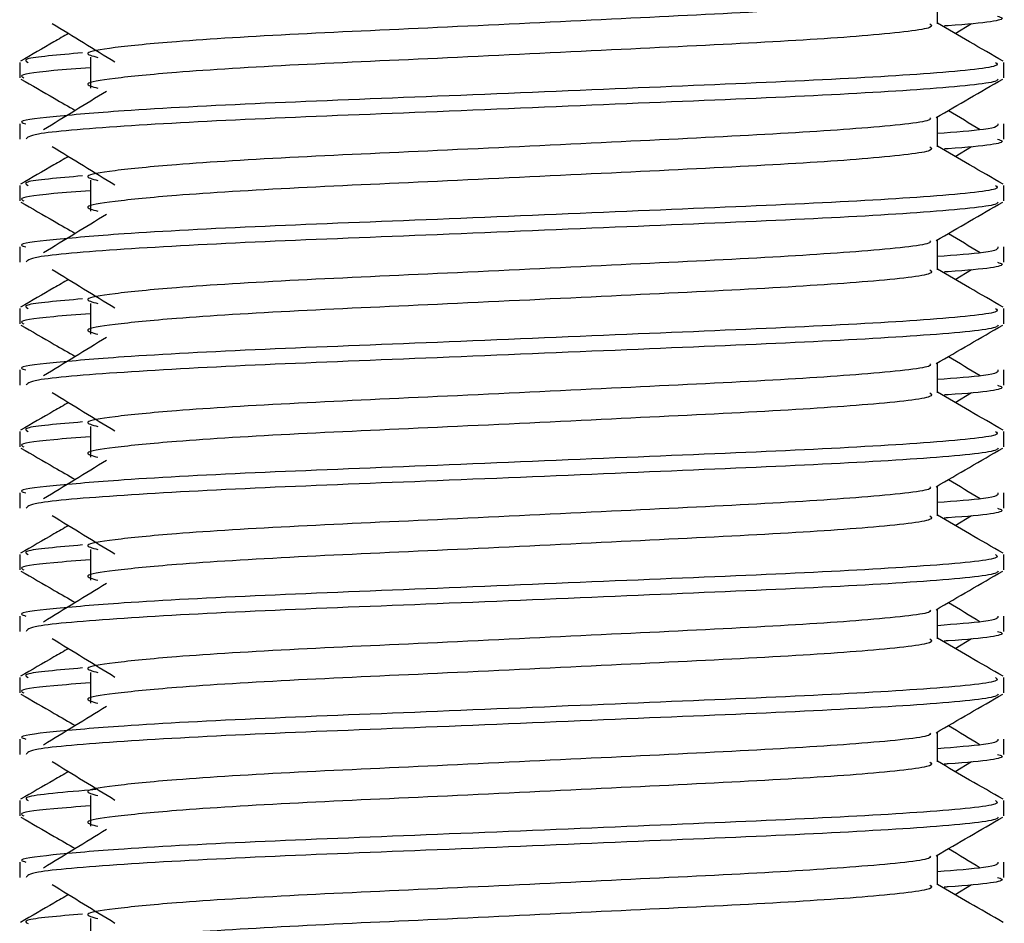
# Model space of a CAD drawing. Header units: millimetres. Extents: x 0 to 420, y 0 to 297.
# Tile 48 of 81: x 290.21 to 291.89, y 172.77 to 174.31. Entities that reach past the tile are written whole.
import ezdxf

# ---------------------------------------------------------------- set-up
doc = ezdxf.new("R2010")
doc.units = ezdxf.units.MM

msp = doc.modelspace()

# ---------------------------------------------------------------- linework, layer by layer
at = {"color": 7, "linetype": 'Continuous', "lineweight": 25}
for p, q in [((291.7715, 174.2995), (291.7715, 174.3504)), ((291.8016, 174.2832), (291.8296, 174.3003)), ((290.2149, 174.2341), (290.2149, 174.208)), ((290.335, 174.2427), (290.335, 174.1905)), ((291.8845, 174.208), (291.8845, 174.2341)), ((291.7715, 174.0908), (291.7715, 174.1417)), ((290.2149, 174.1297), (290.2149, 174.1037)), ((291.8845, 174.1037), (291.8845, 174.1297)), ((291.8016, 174.0745), (291.8296, 174.0916)), ((290.335, 174.034), (290.335, 173.9818)), ((290.2149, 174.0254), (290.2149, 173.9993)), ((291.8845, 173.9993), (291.8845, 174.0254)), ((291.7715, 173.8821), (291.7715, 173.933)), ((290.2149, 173.921), (290.2149, 173.895)), ((291.8845, 173.895), (291.8845, 173.921)), ((291.8016, 173.8658), (291.8296, 173.8829)), ((290.2149, 173.8167), (290.2149, 173.7906)), ((290.335, 173.8253), (290.335, 173.7731)), ((291.8845, 173.7906), (291.8845, 173.8167)), ((291.7715, 173.6734), (291.7715, 173.7243)), ((290.2149, 173.7123), (290.2149, 173.6863)), ((291.8845, 173.6863), (291.8845, 173.7123)), ((291.8016, 173.6571), (291.8296, 173.6742)), ((290.335, 173.6166), (290.335, 173.5644)), ((290.2149, 173.608), (290.2149, 173.5819)), ((291.8845, 173.5819), (291.8845, 173.608)), ((291.7715, 173.4647), (291.7715, 173.5156)), ((290.2149, 173.5036), (290.2149, 173.4776)), ((291.8845, 173.4776), (291.8845, 173.5036)), ((291.8016, 173.4484), (291.8296, 173.4655)), ((290.2149, 173.3993), (290.2149, 173.3732)), ((290.335, 173.4079), (290.335, 173.3557)), ((291.8845, 173.3732), (291.8845, 173.3993)), ((291.7715, 173.256), (291.7715, 173.3069)), ((290.2149, 173.2949), (290.2149, 173.2689)), ((291.8845, 173.2689), (291.8845, 173.2949)), ((291.8016, 173.2397), (291.8296, 173.2568)), ((290.335, 173.1992), (290.335, 173.147)), ((290.2149, 173.1906), (290.2149, 173.1645)), ((291.8845, 173.1645), (291.8845, 173.1906)), ((291.7715, 173.0473), (291.7715, 173.0982)), ((290.2149, 173.0862), (290.2149, 173.0602)), ((291.8845, 173.0602), (291.8845, 173.0862)), ((291.8016, 173.031), (291.8296, 173.0481)), ((290.2149, 172.9819), (290.2149, 172.9558)), ((290.335, 172.9905), (290.335, 172.9383)), ((291.8845, 172.9558), (291.8845, 172.9819)), ((291.7715, 172.8386), (291.7715, 172.8895)), ((290.2149, 172.8775), (290.2149, 172.8515)), ((291.8845, 172.8515), (291.8845, 172.8775)), ((291.8016, 172.8223), (291.8296, 172.8394)), ((290.335, 172.7818), (290.335, 172.7296))]:
    msp.add_line(p, q, dxfattribs=at)
for points, knots in [([(291.7587, 174.3489), (291.7596, 174.3478), (291.7634, 174.3425), (291.6651, 174.3318), (291.4764, 174.3196), (291.2199, 174.3075), (290.9413, 174.2937), (290.6775, 174.2821), (290.4825, 174.2703), (290.3701, 174.259), (290.3176, 174.2506), (290.3381, 174.245), (290.3472, 174.2425)], [0, 0, 0, 0, 0.035107, 0.156135, 0.273953, 0.391653, 0.512699, 0.629093, 0.748412, 0.840135, 0.92875, 1, 1, 1, 1]), ([(290.2698, 174.3003), (290.2876, 174.2894), (290.3232, 174.2676), (290.3587, 174.2458), (290.3764, 174.2349)], [0, 0, 0, 0, 0.500011, 1, 1, 1, 1]), ([(291.759, 174.2994), (291.7613, 174.2973), (291.7682, 174.2913), (291.6666, 174.2796), (291.4761, 174.2674), (291.22, 174.2553), (290.9413, 174.2415), (290.6775, 174.23), (290.4825, 174.2181), (290.3701, 174.2068), (290.3177, 174.1985), (290.3381, 174.1928), (290.3472, 174.1903)], [0, 0, 0, 0, 0.059132, 0.1771634, 0.2920638, 0.4068492, 0.5248979, 0.6384095, 0.7547738, 0.8442256, 0.9306466, 1, 1, 1, 1]), ([(291.8829, 174.2361), (291.864, 174.2471), (291.8269, 174.2686), (291.7898, 174.29), (291.7715, 174.3006)], [0, 0, 0, 0, 0.508368, 1, 1, 1, 1]), ([(291.8737, 174.3124), (291.8767, 174.3115), (291.8922, 174.3065), (291.8545, 174.3004), (291.7853, 174.296), (291.7829, 174.2958)], [0, 0, 0, 0, 0.190296, 0.972093, 1, 1, 1, 1]), ([(290.2977, 174.2832), (290.2895, 174.2784), (290.2624, 174.2627), (290.2353, 174.2471), (290.2165, 174.2361)], [0, 0, 0, 0, 0.303338, 1, 1, 1, 1]), ([(290.3214, 174.2502), (290.2806, 174.2467), (290.2157, 174.2411), (290.2256, 174.236), (290.2293, 174.2341)], [0, 0, 0, 0, 0.629852, 1, 1, 1, 1]), ([(291.87, 174.2341), (291.8726, 174.2321), (291.8805, 174.226), (291.7631, 174.2144), (291.5428, 174.2022), (291.2467, 174.1901), (290.9242, 174.1763), (290.6195, 174.1648), (290.3929, 174.1529), (290.266, 174.1416), (290.208, 174.1347), (290.222, 174.1307), (290.2253, 174.1297)], [0, 0, 0, 0, 0.061077, 0.184512, 0.304677, 0.424721, 0.548174, 0.666888, 0.788581, 0.882129, 0.97251, 1, 1, 1, 1]), ([(290.335, 174.2249), (290.3128, 174.2233), (290.2446, 174.2183), (290.2121, 174.213), (290.22, 174.209), (290.2218, 174.208)], [0, 0, 0, 0, 0.270543, 0.831179, 1, 1, 1, 1]), ([(290.2169, 174.2059), (290.2357, 174.195), (290.2665, 174.1772), (290.2973, 174.1594), (290.3092, 174.1525)], [0, 0, 0, 0, 0.61317, 1, 1, 1, 1]), ([(291.8745, 174.2058), (291.8739, 174.2045), (291.8712, 174.1991), (291.7634, 174.1883), (291.5427, 174.1761), (291.2466, 174.164), (290.9245, 174.1502), (290.6183, 174.1387), (290.3774, 174.1258), (290.2321, 174.1134), (290.2276, 174.1066), (290.2257, 174.1037)], [0, 0, 0, 0, 0.039912, 0.166158, 0.289058, 0.411836, 0.5381, 0.659517, 0.783982, 0.909693, 1, 1, 1, 1]), ([(291.7693, 174.1404), (291.7881, 174.1513), (291.8259, 174.1732), (291.8636, 174.195), (291.8825, 174.2059)], [0, 0, 0, 0, 0.499936, 1, 1, 1, 1]), ([(290.362, 174.1848), (290.3442, 174.1739), (290.3086, 174.1522), (290.2731, 174.1304), (290.2554, 174.1195)], [0, 0, 0, 0, 0.49999, 1, 1, 1, 1]), ([(291.844, 174.1195), (291.8262, 174.1304), (291.8083, 174.1414), (291.7903, 174.1524), (291.7902, 174.1525)], [0, 0, 0, 0, 0.989832, 1, 1, 1, 1]), ([(291.7587, 174.1402), (291.7596, 174.1391), (291.7634, 174.1338), (291.6651, 174.1231), (291.4764, 174.1109), (291.2199, 174.0988), (290.9413, 174.085), (290.6775, 174.0734), (290.4825, 174.0616), (290.3701, 174.0503), (290.3176, 174.0419), (290.3381, 174.0363), (290.3472, 174.0338)], [0, 0, 0, 0, 0.035107, 0.156135, 0.273953, 0.391653, 0.512699, 0.629093, 0.748412, 0.840135, 0.92875, 1, 1, 1, 1]), ([(291.8741, 174.1297), (291.8745, 174.1266), (291.8753, 174.1214), (291.8017, 174.1156), (291.7715, 174.1133)], [0, 0, 0, 0, 0.590683, 1, 1, 1, 1]), ([(291.8737, 174.1037), (291.8767, 174.1028), (291.8922, 174.0978), (291.8545, 174.0917), (291.7853, 174.0873), (291.7829, 174.0871)], [0, 0, 0, 0, 0.190296, 0.972093, 1, 1, 1, 1]), ([(290.2698, 174.0916), (290.2876, 174.0807), (290.3232, 174.0589), (290.3587, 174.0371), (290.3764, 174.0262)], [0, 0, 0, 0, 0.500011, 1, 1, 1, 1]), ([(291.759, 174.0907), (291.7613, 174.0886), (291.7682, 174.0826), (291.6666, 174.0709), (291.4761, 174.0587), (291.22, 174.0466), (290.9413, 174.0328), (290.6775, 174.0213), (290.4825, 174.0094), (290.3701, 173.9981), (290.3177, 173.9898), (290.3381, 173.9841), (290.3472, 173.9816)], [0, 0, 0, 0, 0.059132, 0.177163, 0.292064, 0.406849, 0.524898, 0.638409, 0.754774, 0.844226, 0.930647, 1, 1, 1, 1]), ([(291.8829, 174.0274), (291.864, 174.0384), (291.8269, 174.0598), (291.7898, 174.0813), (291.7715, 174.0919)], [0, 0, 0, 0, 0.5083681, 1, 1, 1, 1]), ([(290.2977, 174.0745), (290.2895, 174.0697), (290.2624, 174.054), (290.2353, 174.0384), (290.2165, 174.0274)], [0, 0, 0, 0, 0.303338, 1, 1, 1, 1]), ([(290.3214, 174.0415), (290.2806, 174.038), (290.2157, 174.0324), (290.2256, 174.0273), (290.2293, 174.0254)], [0, 0, 0, 0, 0.629852, 1, 1, 1, 1]), ([(291.87, 174.0254), (291.8726, 174.0234), (291.8805, 174.0173), (291.7631, 174.0057), (291.5428, 173.9935), (291.2467, 173.9814), (290.9242, 173.9676), (290.6195, 173.9561), (290.3929, 173.9442), (290.266, 173.9329), (290.208, 173.926), (290.222, 173.922), (290.2253, 173.921)], [0, 0, 0, 0, 0.061077, 0.184512, 0.304677, 0.424721, 0.548174, 0.666888, 0.788581, 0.882129, 0.97251, 1, 1, 1, 1]), ([(290.335, 174.0162), (290.3128, 174.0146), (290.2446, 174.0096), (290.2121, 174.0043), (290.22, 174.0003), (290.2218, 173.9993)], [0, 0, 0, 0, 0.270543, 0.831179, 1, 1, 1, 1]), ([(290.2169, 173.9972), (290.2357, 173.9863), (290.2665, 173.9685), (290.2973, 173.9507), (290.3092, 173.9438)], [0, 0, 0, 0, 0.61317, 1, 1, 1, 1]), ([(291.8745, 173.9971), (291.8739, 173.9958), (291.8712, 173.9904), (291.7634, 173.9796), (291.5427, 173.9674), (291.2466, 173.9553), (290.9245, 173.9415), (290.6183, 173.93), (290.3774, 173.9171), (290.2321, 173.9047), (290.2276, 173.8979), (290.2257, 173.895)], [0, 0, 0, 0, 0.039912, 0.166158, 0.289058, 0.411836, 0.5381, 0.659517, 0.783982, 0.909693, 1, 1, 1, 1]), ([(291.7693, 173.9317), (291.7881, 173.9426), (291.8259, 173.9645), (291.8636, 173.9863), (291.8825, 173.9972)], [0, 0, 0, 0, 0.499936, 1, 1, 1, 1]), ([(290.362, 173.9761), (290.3442, 173.9652), (290.3086, 173.9434), (290.2731, 173.9217), (290.2554, 173.9108)], [0, 0, 0, 0, 0.49999, 1, 1, 1, 1]), ([(291.844, 173.9108), (291.8262, 173.9217), (291.8083, 173.9327), (291.7903, 173.9437), (291.7902, 173.9438)], [0, 0, 0, 0, 0.989832, 1, 1, 1, 1]), ([(291.7587, 173.9315), (291.7596, 173.9304), (291.7634, 173.9251), (291.6651, 173.9144), (291.4764, 173.9022), (291.2199, 173.8901), (290.9413, 173.8763), (290.6775, 173.8647), (290.4825, 173.8529), (290.3701, 173.8416), (290.3176, 173.8332), (290.3381, 173.8276), (290.3472, 173.8251)], [0, 0, 0, 0, 0.035107, 0.156135, 0.273953, 0.391653, 0.512699, 0.629093, 0.748412, 0.840135, 0.92875, 1, 1, 1, 1]), ([(291.8741, 173.921), (291.8745, 173.9179), (291.8753, 173.9127), (291.8017, 173.9069), (291.7715, 173.9046)], [0, 0, 0, 0, 0.590683, 1, 1, 1, 1]), ([(290.2698, 173.8829), (290.2876, 173.872), (290.3232, 173.8502), (290.3587, 173.8284), (290.3764, 173.8175)], [0, 0, 0, 0, 0.500011, 1, 1, 1, 1]), ([(291.759, 173.882), (291.7613, 173.8799), (291.7682, 173.8739), (291.6666, 173.8622), (291.4761, 173.85), (291.22, 173.8379), (290.9413, 173.8241), (290.6775, 173.8126), (290.4825, 173.8007), (290.3701, 173.7894), (290.3177, 173.7811), (290.3381, 173.7754), (290.3472, 173.7729)], [0, 0, 0, 0, 0.059132, 0.177163, 0.292064, 0.406849, 0.524898, 0.638409, 0.754774, 0.844226, 0.930647, 1, 1, 1, 1]), ([(291.8829, 173.8187), (291.864, 173.8297), (291.8269, 173.8511), (291.7898, 173.8726), (291.7715, 173.8832)], [0, 0, 0, 0, 0.508368, 1, 1, 1, 1]), ([(291.8737, 173.895), (291.8767, 173.8941), (291.8922, 173.8891), (291.8545, 173.883), (291.7853, 173.8786), (291.7829, 173.8784)], [0, 0, 0, 0, 0.190296, 0.972093, 1, 1, 1, 1]), ([(290.2977, 173.8658), (290.2895, 173.861), (290.2624, 173.8453), (290.2353, 173.8297), (290.2165, 173.8187)], [0, 0, 0, 0, 0.303338, 1, 1, 1, 1]), ([(290.3214, 173.8328), (290.2806, 173.8293), (290.2157, 173.8237), (290.2256, 173.8186), (290.2293, 173.8167)], [0, 0, 0, 0, 0.629852, 1, 1, 1, 1]), ([(291.87, 173.8167), (291.8726, 173.8147), (291.8805, 173.8086), (291.7631, 173.797), (291.5428, 173.7848), (291.2467, 173.7727), (290.9242, 173.7589), (290.6195, 173.7473), (290.3929, 173.7355), (290.266, 173.7242), (290.208, 173.7173), (290.222, 173.7133), (290.2253, 173.7123)], [0, 0, 0, 0, 0.061077, 0.184512, 0.304677, 0.424721, 0.548174, 0.666888, 0.788581, 0.882129, 0.97251, 1, 1, 1, 1]), ([(290.335, 173.8075), (290.3128, 173.8059), (290.2446, 173.8009), (290.2121, 173.7956), (290.22, 173.7916), (290.2218, 173.7906)], [0, 0, 0, 0, 0.270543, 0.831179, 1, 1, 1, 1]), ([(290.2169, 173.7885), (290.2357, 173.7776), (290.2665, 173.7598), (290.2973, 173.742), (290.3092, 173.7351)], [0, 0, 0, 0, 0.61317, 1, 1, 1, 1]), ([(291.8745, 173.7884), (291.8739, 173.7871), (291.8712, 173.7817), (291.7634, 173.7709), (291.5427, 173.7587), (291.2466, 173.7466), (290.9245, 173.7328), (290.6183, 173.7213), (290.3774, 173.7083), (290.2321, 173.696), (290.2276, 173.6892), (290.2257, 173.6863)], [0, 0, 0, 0, 0.039912, 0.166158, 0.289058, 0.411836, 0.5381, 0.659517, 0.783982, 0.909693, 1, 1, 1, 1]), ([(291.7693, 173.723), (291.7881, 173.7339), (291.8259, 173.7558), (291.8636, 173.7776), (291.8825, 173.7885)], [0, 0, 0, 0, 0.499936, 1, 1, 1, 1]), ([(290.362, 173.7674), (290.3442, 173.7565), (290.3086, 173.7347), (290.2731, 173.713), (290.2554, 173.7021)], [0, 0, 0, 0, 0.49999, 1, 1, 1, 1]), ([(291.844, 173.7021), (291.8262, 173.713), (291.8083, 173.724), (291.7903, 173.735), (291.7902, 173.7351)], [0, 0, 0, 0, 0.9898318, 1, 1, 1, 1]), ([(291.7587, 173.7228), (291.7596, 173.7216), (291.7634, 173.7164), (291.6651, 173.7057), (291.4764, 173.6935), (291.2199, 173.6814), (290.9413, 173.6676), (290.6775, 173.656), (290.4825, 173.6442), (290.3701, 173.6329), (290.3176, 173.6245), (290.3381, 173.6189), (290.3472, 173.6164)], [0, 0, 0, 0, 0.035107, 0.156135, 0.273953, 0.391653, 0.512699, 0.629093, 0.748412, 0.840135, 0.92875, 1, 1, 1, 1]), ([(291.8741, 173.7123), (291.8745, 173.7092), (291.8753, 173.704), (291.8017, 173.6982), (291.7715, 173.6959)], [0, 0, 0, 0, 0.590683, 1, 1, 1, 1]), ([(291.8737, 173.6863), (291.8767, 173.6853), (291.8922, 173.6804), (291.8545, 173.6743), (291.7853, 173.6699), (291.7829, 173.6697)], [0, 0, 0, 0, 0.190296, 0.972093, 1, 1, 1, 1]), ([(290.2698, 173.6742), (290.2876, 173.6633), (290.3232, 173.6415), (290.3587, 173.6197), (290.3764, 173.6088)], [0, 0, 0, 0, 0.500011, 1, 1, 1, 1]), ([(291.759, 173.6733), (291.7613, 173.6712), (291.7682, 173.6652), (291.6666, 173.6535), (291.4761, 173.6413), (291.22, 173.6292), (290.9413, 173.6154), (290.6775, 173.6039), (290.4825, 173.592), (290.3701, 173.5807), (290.3177, 173.5724), (290.3381, 173.5667), (290.3472, 173.5642)], [0, 0, 0, 0, 0.059132, 0.177163, 0.292064, 0.406849, 0.524898, 0.638409, 0.754774, 0.844226, 0.930647, 1, 1, 1, 1]), ([(291.8829, 173.61), (291.864, 173.621), (291.8269, 173.6424), (291.7898, 173.6639), (291.7715, 173.6745)], [0, 0, 0, 0, 0.508368, 1, 1, 1, 1]), ([(290.2977, 173.6571), (290.2895, 173.6523), (290.2624, 173.6366), (290.2353, 173.621), (290.2165, 173.61)], [0, 0, 0, 0, 0.303338, 1, 1, 1, 1]), ([(290.3214, 173.6241), (290.2806, 173.6206), (290.2157, 173.615), (290.2256, 173.6099), (290.2293, 173.608)], [0, 0, 0, 0, 0.629852, 1, 1, 1, 1]), ([(291.87, 173.608), (291.8726, 173.606), (291.8805, 173.5999), (291.7631, 173.5883), (291.5428, 173.5761), (291.2467, 173.564), (290.9242, 173.5502), (290.6195, 173.5386), (290.3929, 173.5268), (290.266, 173.5155), (290.208, 173.5086), (290.222, 173.5046), (290.2253, 173.5036)], [0, 0, 0, 0, 0.061077, 0.184512, 0.304677, 0.424721, 0.548174, 0.666888, 0.788581, 0.882129, 0.97251, 1, 1, 1, 1]), ([(290.335, 173.5988), (290.3128, 173.5972), (290.2446, 173.5922), (290.2121, 173.5869), (290.22, 173.5829), (290.2218, 173.5819)], [0, 0, 0, 0, 0.270543, 0.831179, 1, 1, 1, 1]), ([(290.2169, 173.5798), (290.2357, 173.5689), (290.2665, 173.5511), (290.2973, 173.5333), (290.3092, 173.5264)], [0, 0, 0, 0, 0.61317, 1, 1, 1, 1]), ([(291.8745, 173.5797), (291.8739, 173.5784), (291.8712, 173.573), (291.7634, 173.5622), (291.5427, 173.55), (291.2466, 173.5379), (290.9245, 173.5241), (290.6183, 173.5126), (290.3774, 173.4996), (290.2321, 173.4873), (290.2276, 173.4805), (290.2257, 173.4776)], [0, 0, 0, 0, 0.039912, 0.166158, 0.289058, 0.411836, 0.5381, 0.659517, 0.783982, 0.909693, 1, 1, 1, 1]), ([(291.7693, 173.5143), (291.7881, 173.5252), (291.8259, 173.5471), (291.8636, 173.5689), (291.8825, 173.5798)], [0, 0, 0, 0, 0.499936, 1, 1, 1, 1]), ([(290.362, 173.5587), (290.3442, 173.5478), (290.3086, 173.526), (290.2731, 173.5043), (290.2554, 173.4934)], [0, 0, 0, 0, 0.49999, 1, 1, 1, 1]), ([(291.844, 173.4934), (291.8262, 173.5043), (291.8083, 173.5153), (291.7903, 173.5263), (291.7902, 173.5264)], [0, 0, 0, 0, 0.989832, 1, 1, 1, 1]), ([(291.7587, 173.5141), (291.7596, 173.5129), (291.7634, 173.5077), (291.6651, 173.497), (291.4764, 173.4848), (291.2199, 173.4727), (290.9413, 173.4589), (290.6775, 173.4473), (290.4825, 173.4355), (290.3701, 173.4242), (290.3176, 173.4158), (290.3381, 173.4102), (290.3472, 173.4077)], [0, 0, 0, 0, 0.035107, 0.156135, 0.273953, 0.391653, 0.512699, 0.629093, 0.748412, 0.840135, 0.92875, 1, 1, 1, 1]), ([(291.8741, 173.5036), (291.8745, 173.5005), (291.8753, 173.4953), (291.8017, 173.4895), (291.7715, 173.4872)], [0, 0, 0, 0, 0.590683, 1, 1, 1, 1]), ([(290.2698, 173.4655), (290.2876, 173.4546), (290.3232, 173.4328), (290.3587, 173.411), (290.3764, 173.4001)], [0, 0, 0, 0, 0.500011, 1, 1, 1, 1]), ([(291.759, 173.4646), (291.7613, 173.4625), (291.7682, 173.4565), (291.6666, 173.4448), (291.4761, 173.4326), (291.22, 173.4205), (290.9413, 173.4067), (290.6775, 173.3952), (290.4825, 173.3833), (290.3701, 173.372), (290.3177, 173.3637), (290.3381, 173.358), (290.3472, 173.3555)], [0, 0, 0, 0, 0.059132, 0.177163, 0.292064, 0.406849, 0.524898, 0.638409, 0.754774, 0.844226, 0.930647, 1, 1, 1, 1]), ([(291.8829, 173.4013), (291.864, 173.4123), (291.8269, 173.4337), (291.7898, 173.4552), (291.7715, 173.4658)], [0, 0, 0, 0, 0.508368, 1, 1, 1, 1]), ([(291.8737, 173.4776), (291.8767, 173.4766), (291.8922, 173.4717), (291.8545, 173.4656), (291.7853, 173.4612), (291.7829, 173.461)], [0, 0, 0, 0, 0.190296, 0.972093, 1, 1, 1, 1]), ([(290.2977, 173.4484), (290.2895, 173.4436), (290.2624, 173.4279), (290.2353, 173.4123), (290.2165, 173.4013)], [0, 0, 0, 0, 0.303338, 1, 1, 1, 1]), ([(290.3214, 173.4154), (290.2806, 173.4119), (290.2157, 173.4063), (290.2256, 173.4012), (290.2293, 173.3993)], [0, 0, 0, 0, 0.629852, 1, 1, 1, 1]), ([(291.87, 173.3993), (291.8726, 173.3973), (291.8805, 173.3912), (291.7631, 173.3796), (291.5428, 173.3674), (291.2467, 173.3553), (290.9242, 173.3415), (290.6195, 173.3299), (290.3929, 173.3181), (290.266, 173.3068), (290.208, 173.2999), (290.222, 173.2959), (290.2253, 173.2949)], [0, 0, 0, 0, 0.061077, 0.184512, 0.304677, 0.424721, 0.548174, 0.666888, 0.788581, 0.882129, 0.97251, 1, 1, 1, 1]), ([(290.335, 173.3901), (290.3128, 173.3885), (290.2446, 173.3835), (290.2121, 173.3782), (290.22, 173.3742), (290.2218, 173.3732)], [0, 0, 0, 0, 0.270543, 0.831179, 1, 1, 1, 1]), ([(290.2169, 173.3711), (290.2357, 173.3602), (290.2665, 173.3424), (290.2973, 173.3246), (290.3092, 173.3177)], [0, 0, 0, 0, 0.6131696, 1, 1, 1, 1]), ([(291.8745, 173.371), (291.8739, 173.3697), (291.8712, 173.3643), (291.7634, 173.3535), (291.5427, 173.3413), (291.2466, 173.3292), (290.9245, 173.3154), (290.6183, 173.3039), (290.3774, 173.2909), (290.2321, 173.2786), (290.2276, 173.2718), (290.2257, 173.2689)], [0, 0, 0, 0, 0.039912, 0.166158, 0.289058, 0.411836, 0.5381, 0.659517, 0.783982, 0.909693, 1, 1, 1, 1]), ([(291.7693, 173.3056), (291.7881, 173.3165), (291.8259, 173.3384), (291.8636, 173.3602), (291.8825, 173.3711)], [0, 0, 0, 0, 0.4999356, 1, 1, 1, 1]), ([(290.362, 173.35), (290.3442, 173.3391), (290.3086, 173.3173), (290.2731, 173.2956), (290.2554, 173.2847)], [0, 0, 0, 0, 0.49999, 1, 1, 1, 1]), ([(291.844, 173.2847), (291.8262, 173.2956), (291.8083, 173.3066), (291.7903, 173.3176), (291.7902, 173.3177)], [0, 0, 0, 0, 0.989832, 1, 1, 1, 1]), ([(291.7587, 173.3054), (291.7596, 173.3042), (291.7634, 173.299), (291.6651, 173.2883), (291.4764, 173.2761), (291.2199, 173.264), (290.9413, 173.2502), (290.6775, 173.2386), (290.4825, 173.2268), (290.3701, 173.2155), (290.3176, 173.2071), (290.3381, 173.2015), (290.3472, 173.199)], [0, 0, 0, 0, 0.035107, 0.156135, 0.273953, 0.391653, 0.512699, 0.629093, 0.748412, 0.840135, 0.92875, 1, 1, 1, 1]), ([(291.8741, 173.2949), (291.8745, 173.2918), (291.8753, 173.2865), (291.8017, 173.2808), (291.7715, 173.2785)], [0, 0, 0, 0, 0.590683, 1, 1, 1, 1]), ([(291.8737, 173.2689), (291.8767, 173.2679), (291.8922, 173.263), (291.8545, 173.2569), (291.7853, 173.2525), (291.7829, 173.2523)], [0, 0, 0, 0, 0.190296, 0.972093, 1, 1, 1, 1]), ([(290.2698, 173.2568), (290.2876, 173.2459), (290.3232, 173.2241), (290.3587, 173.2023), (290.3764, 173.1914)], [0, 0, 0, 0, 0.500011, 1, 1, 1, 1]), ([(291.759, 173.2559), (291.7613, 173.2538), (291.7682, 173.2478), (291.6666, 173.2361), (291.4761, 173.2239), (291.22, 173.2118), (290.9413, 173.198), (290.6775, 173.1865), (290.4825, 173.1746), (290.3701, 173.1633), (290.3177, 173.155), (290.3381, 173.1493), (290.3472, 173.1468)], [0, 0, 0, 0, 0.059132, 0.177163, 0.292064, 0.406849, 0.524898, 0.638409, 0.754774, 0.844226, 0.930647, 1, 1, 1, 1]), ([(291.8829, 173.1926), (291.864, 173.2036), (291.8269, 173.225), (291.7898, 173.2465), (291.7715, 173.2571)], [0, 0, 0, 0, 0.508368, 1, 1, 1, 1]), ([(290.2977, 173.2397), (290.2895, 173.2349), (290.2624, 173.2192), (290.2353, 173.2036), (290.2165, 173.1926)], [0, 0, 0, 0, 0.303338, 1, 1, 1, 1]), ([(290.3214, 173.2067), (290.2806, 173.2032), (290.2157, 173.1976), (290.2256, 173.1925), (290.2293, 173.1906)], [0, 0, 0, 0, 0.629852, 1, 1, 1, 1]), ([(291.87, 173.1906), (291.8726, 173.1886), (291.8805, 173.1825), (291.7631, 173.1709), (291.5428, 173.1587), (291.2467, 173.1466), (290.9242, 173.1328), (290.6195, 173.1212), (290.3929, 173.1094), (290.266, 173.0981), (290.208, 173.0912), (290.222, 173.0872), (290.2253, 173.0862)], [0, 0, 0, 0, 0.061077, 0.184512, 0.304677, 0.424721, 0.548174, 0.666888, 0.788581, 0.882129, 0.97251, 1, 1, 1, 1]), ([(290.335, 173.1814), (290.3128, 173.1798), (290.2446, 173.1748), (290.2121, 173.1695), (290.22, 173.1655), (290.2218, 173.1645)], [0, 0, 0, 0, 0.270543, 0.831179, 1, 1, 1, 1]), ([(290.2169, 173.1624), (290.2357, 173.1515), (290.2665, 173.1337), (290.2973, 173.1159), (290.3092, 173.109)], [0, 0, 0, 0, 0.61317, 1, 1, 1, 1]), ([(291.8745, 173.1623), (291.8739, 173.161), (291.8712, 173.1556), (291.7634, 173.1448), (291.5427, 173.1326), (291.2466, 173.1205), (290.9245, 173.1067), (290.6183, 173.0952), (290.3774, 173.0822), (290.2321, 173.0699), (290.2276, 173.0631), (290.2257, 173.0602)], [0, 0, 0, 0, 0.0399117, 0.1661575, 0.2890582, 0.4118359, 0.5381002, 0.6595169, 0.7839817, 0.9096926, 1, 1, 1, 1]), ([(291.7693, 173.0969), (291.7881, 173.1078), (291.8259, 173.1297), (291.8636, 173.1515), (291.8825, 173.1624)], [0, 0, 0, 0, 0.4999356, 1, 1, 1, 1]), ([(290.362, 173.1413), (290.3442, 173.1304), (290.3086, 173.1086), (290.2731, 173.0869), (290.2554, 173.076)], [0, 0, 0, 0, 0.49999, 1, 1, 1, 1]), ([(291.844, 173.076), (291.8262, 173.0869), (291.8083, 173.0979), (291.7903, 173.1089), (291.7902, 173.109)], [0, 0, 0, 0, 0.989832, 1, 1, 1, 1]), ([(291.7587, 173.0967), (291.7596, 173.0955), (291.7634, 173.0903), (291.6651, 173.0796), (291.4764, 173.0674), (291.2199, 173.0553), (290.9413, 173.0415), (290.6775, 173.0299), (290.4825, 173.0181), (290.3701, 173.0068), (290.3176, 172.9984), (290.3381, 172.9928), (290.3472, 172.9903)], [0, 0, 0, 0, 0.035107, 0.156135, 0.273953, 0.391653, 0.512699, 0.629093, 0.748412, 0.840135, 0.92875, 1, 1, 1, 1]), ([(291.8741, 173.0862), (291.8745, 173.0831), (291.8753, 173.0778), (291.8017, 173.0721), (291.7715, 173.0698)], [0, 0, 0, 0, 0.590683, 1, 1, 1, 1]), ([(290.2698, 173.0481), (290.2876, 173.0372), (290.3232, 173.0154), (290.3587, 172.9936), (290.3764, 172.9827)], [0, 0, 0, 0, 0.500011, 1, 1, 1, 1]), ([(291.759, 173.0471), (291.7613, 173.0451), (291.7682, 173.0391), (291.6666, 173.0274), (291.4761, 173.0152), (291.22, 173.0031), (290.9413, 172.9893), (290.6775, 172.9778), (290.4825, 172.9659), (290.3701, 172.9546), (290.3177, 172.9463), (290.3381, 172.9406), (290.3472, 172.9381)], [0, 0, 0, 0, 0.059132, 0.177163, 0.292064, 0.406849, 0.524898, 0.638409, 0.754774, 0.844226, 0.930647, 1, 1, 1, 1]), ([(291.8829, 172.9839), (291.864, 172.9949), (291.8269, 173.0163), (291.7898, 173.0378), (291.7715, 173.0484)], [0, 0, 0, 0, 0.5083681, 1, 1, 1, 1]), ([(291.8737, 173.0602), (291.8767, 173.0592), (291.8922, 173.0543), (291.8545, 173.0482), (291.7853, 173.0437), (291.7829, 173.0436)], [0, 0, 0, 0, 0.190296, 0.972093, 1, 1, 1, 1]), ([(290.2977, 173.031), (290.2895, 173.0262), (290.2624, 173.0105), (290.2353, 172.9949), (290.2165, 172.9839)], [0, 0, 0, 0, 0.3033381, 1, 1, 1, 1]), ([(290.344, 173.0005), (290.2922, 172.9961), (290.216, 172.9897), (290.2261, 172.9838), (290.2293, 172.9819)], [0, 0, 0, 0, 0.6789949, 1, 1, 1, 1]), ([(291.87, 172.9819), (291.8726, 172.9799), (291.8805, 172.9738), (291.7631, 172.9622), (291.5428, 172.95), (291.2467, 172.9379), (290.9242, 172.9241), (290.6195, 172.9125), (290.3929, 172.9007), (290.266, 172.8894), (290.208, 172.8825), (290.222, 172.8785), (290.2253, 172.8775)], [0, 0, 0, 0, 0.061077, 0.184512, 0.304677, 0.424721, 0.548174, 0.666888, 0.788581, 0.882129, 0.97251, 1, 1, 1, 1]), ([(290.335, 172.9727), (290.3128, 172.9711), (290.2446, 172.9661), (290.2121, 172.9608), (290.22, 172.9568), (290.2218, 172.9558)], [0, 0, 0, 0, 0.270543, 0.831179, 1, 1, 1, 1]), ([(290.2169, 172.9537), (290.2357, 172.9428), (290.2665, 172.925), (290.2973, 172.9072), (290.3092, 172.9003)], [0, 0, 0, 0, 0.61317, 1, 1, 1, 1]), ([(291.8745, 172.9536), (291.8739, 172.9523), (291.8712, 172.9469), (291.7634, 172.9361), (291.5427, 172.9239), (291.2466, 172.9118), (290.9245, 172.898), (290.6183, 172.8865), (290.3774, 172.8735), (290.2321, 172.8612), (290.2276, 172.8544), (290.2257, 172.8515)], [0, 0, 0, 0, 0.039912, 0.166158, 0.289058, 0.411836, 0.5381, 0.659517, 0.783982, 0.909693, 1, 1, 1, 1]), ([(291.7693, 172.8882), (291.7881, 172.8991), (291.8259, 172.921), (291.8636, 172.9428), (291.8825, 172.9537)], [0, 0, 0, 0, 0.499936, 1, 1, 1, 1]), ([(290.362, 172.9326), (290.3442, 172.9217), (290.3086, 172.8999), (290.2731, 172.8782), (290.2554, 172.8673)], [0, 0, 0, 0, 0.49999, 1, 1, 1, 1]), ([(291.844, 172.8673), (291.8262, 172.8782), (291.8083, 172.8892), (291.7903, 172.9002), (291.7902, 172.9003)], [0, 0, 0, 0, 0.989832, 1, 1, 1, 1]), ([(291.7587, 172.888), (291.7596, 172.8868), (291.7634, 172.8816), (291.6651, 172.8709), (291.4764, 172.8587), (291.2199, 172.8466), (290.9413, 172.8328), (290.6775, 172.8212), (290.4825, 172.8094), (290.3701, 172.7981), (290.3176, 172.7897), (290.3381, 172.7841), (290.3472, 172.7816)], [0, 0, 0, 0, 0.035107, 0.156135, 0.273953, 0.391653, 0.512699, 0.629093, 0.748412, 0.840135, 0.92875, 1, 1, 1, 1]), ([(291.8741, 172.8775), (291.8745, 172.8744), (291.8753, 172.8691), (291.8017, 172.8634), (291.7715, 172.8611)], [0, 0, 0, 0, 0.590683, 1, 1, 1, 1]), ([(291.8737, 172.8515), (291.8767, 172.8505), (291.8922, 172.8455), (291.8545, 172.8395), (291.7853, 172.835), (291.7829, 172.8349)], [0, 0, 0, 0, 0.190296, 0.972093, 1, 1, 1, 1]), ([(290.2698, 172.8394), (290.2876, 172.8285), (290.3232, 172.8067), (290.3587, 172.7849), (290.3764, 172.774)], [0, 0, 0, 0, 0.500011, 1, 1, 1, 1]), ([(291.759, 172.8384), (291.7613, 172.8364), (291.7682, 172.8304), (291.6666, 172.8187), (291.4761, 172.8065), (291.22, 172.7944), (290.9413, 172.7806), (290.6775, 172.7691), (290.4825, 172.7572), (290.3701, 172.7459), (290.3177, 172.7376), (290.3381, 172.7319), (290.3472, 172.7294)], [0, 0, 0, 0, 0.059132, 0.177163, 0.292064, 0.406849, 0.524898, 0.638409, 0.754774, 0.844226, 0.930647, 1, 1, 1, 1]), ([(291.8829, 172.7752), (291.864, 172.7862), (291.8269, 172.8076), (291.7898, 172.8291), (291.7715, 172.8397)], [0, 0, 0, 0, 0.508368, 1, 1, 1, 1]), ([(290.2977, 172.8223), (290.2895, 172.8175), (290.2624, 172.8018), (290.2353, 172.7862), (290.2165, 172.7752)], [0, 0, 0, 0, 0.303338, 1, 1, 1, 1]), ([(290.3214, 172.7893), (290.2806, 172.7857), (290.2157, 172.7802), (290.2256, 172.7751), (290.2293, 172.7732)], [0, 0, 0, 0, 0.629852, 1, 1, 1, 1])]:
    msp.add_open_spline(points, degree=3, knots=knots, dxfattribs=at)

doc.saveas('drawing.dxf')
